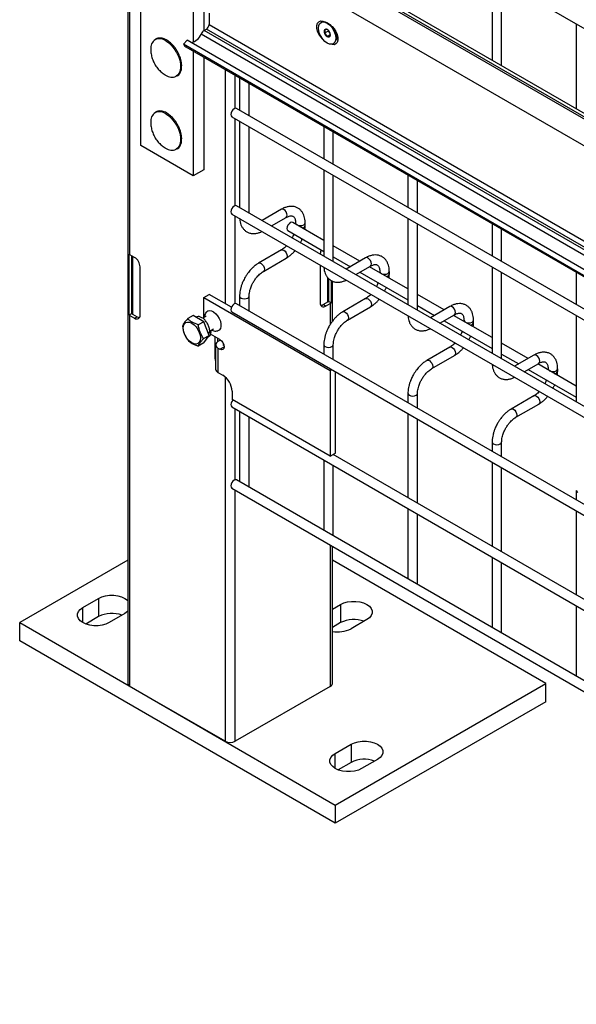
# Model space of a CAD drawing. Header units: inches. Extents: x 0.2 to 10.8, y 0.2 to 8.2.
# Tile 21 of 42: x 7.342 to 7.731, y 5.399 to 6.088. Entities that reach past the tile are written whole.
import ezdxf

# ---------------------------------------------------------------- set-up
doc = ezdxf.new("R2010")
doc.units = ezdxf.units.IN
doc.header["$MEASUREMENT"] = 0

msp = doc.modelspace()

# ---------------------------------------------------------------- linework, layer by layer
for p, q in [((7.41736, 8.04369), (7.41736, 5.62384)), ((7.41883, 5.92375), (7.41883, 6.9019)), ((7.4902, 6.22439), (8.11566, 5.86332)), ((7.42634, 6.00022), (7.42634, 6.17883)), ((8.11566, 5.79995), (7.47006, 6.17264)), ((7.47238, 6.17298), (8.11566, 5.80162)), ((8.11566, 5.80381), (7.47562, 6.1733)), ((7.45634, 6.16186), (8.11566, 5.78124)), ((7.67238, 6.11922), (7.67238, 6.05971)), ((7.67904, 6.05586), (7.67904, 6.11537)), ((7.46317, 6.09912), (7.46317, 6.07247)), ((7.47053, 6.09487), (7.47053, 6.08051)), ((7.47422, 6.09274), (7.47422, 6.08478)), ((7.47422, 6.08478), (7.7612, 5.91911)), ((7.55282, 6.08633), (7.5526, 6.08621)), ((7.7313, 6.08521), (7.7313, 6.02569)), ((7.46864, 6.07818), (7.75502, 5.91285)), ((7.47082, 6.08069), (7.47238, 6.08159)), ((7.75534, 5.91644), (7.47082, 6.08069)), ((7.75607, 5.91782), (7.47238, 6.08159)), ((7.55765, 6.08014), (7.55504, 6.07863)), ((7.55895, 6.07753), (7.55688, 6.07633)), ((7.55765, 6.08063), (7.55765, 6.08014)), ((7.55765, 6.08014), (7.55881, 6.0787)), ((7.56311, 6.07459), (7.56358, 6.07867)), ((7.56349, 6.07788), (7.56381, 6.07806)), ((7.56357, 6.07857), (7.56359, 6.07865)), ((7.45883, 6.07378), (7.45633, 6.07103)), ((8.11566, 5.69041), (7.45633, 6.07103)), ((7.45806, 6.06915), (8.11566, 5.68953)), ((7.76672, 5.89604), (7.45883, 6.07378)), ((7.56116, 6.07137), (7.56138, 6.0715)), ((7.56361, 6.07428), (7.56306, 6.07427)), ((7.46317, 6.0662), (7.46317, 5.97896)), ((7.47053, 6.06195), (7.47053, 5.98321)), ((7.48541, 6.05336), (7.48541, 5.88956)), ((7.49248, 6.02613), (7.49248, 6.04928)), ((7.4956, 6.04748), (7.4956, 6.02484)), ((7.50227, 6.02099), (7.50227, 6.04363)), ((7.4902, 6.02026), (8.11566, 5.65919)), ((8.11566, 5.66689), (7.49353, 6.02603)), ((7.49248, 5.95808), (7.49248, 6.01894)), ((7.4956, 6.01714), (7.4956, 5.95679)), ((7.50227, 5.95294), (7.50227, 6.01329)), ((7.55453, 6.01346), (7.55453, 5.99082)), ((7.56119, 5.98697), (7.56119, 6.00961)), ((7.46317, 5.97896), (7.42634, 6.00022)), ((7.47053, 5.98321), (7.46317, 5.97896)), ((7.55453, 5.98312), (7.55453, 5.92277)), ((7.56119, 5.91893), (7.56119, 5.97927)), ((7.61345, 5.97944), (7.61345, 5.9568)), ((7.62012, 5.95295), (7.62012, 5.97559)), ((8.11566, 5.59884), (7.49353, 5.95799)), ((7.4902, 5.95221), (8.11566, 5.59114)), ((7.5249, 5.95556), (7.51132, 5.94772)), ((7.49248, 5.88955), (7.49248, 5.95089)), ((7.51798, 5.94387), (7.52824, 5.94979)), ((7.55453, 5.93378), (7.53274, 5.94636)), ((7.53482, 5.94599), (7.53482, 5.94516)), ((7.54148, 5.94426), (7.54148, 5.94599)), ((7.61345, 5.9491), (7.61345, 5.88876)), ((7.62012, 5.88491), (7.62012, 5.94526)), ((7.67238, 5.94543), (7.67238, 5.92279)), ((7.52941, 5.94058), (7.55453, 5.92609)), ((7.67904, 5.91894), (7.67904, 5.94158)), ((7.41829, 5.88159), (7.41829, 5.92412)), ((7.42207, 5.92188), (7.41883, 5.92375)), ((7.5249, 5.92709), (7.50891, 5.91785)), ((7.57978, 5.91921), (7.56119, 5.92993)), ((7.42004, 5.8826), (7.42004, 5.92305)), ((7.42053, 5.92276), (7.42053, 5.88221)), ((7.51224, 5.91208), (7.52824, 5.92131)), ((7.552, 5.91654), (7.552, 5.89007)), ((7.56119, 5.92224), (7.57311, 5.91536)), ((7.58383, 5.92155), (7.57024, 5.9137)), ((7.4259, 5.88156), (7.4259, 5.91524)), ((7.57691, 5.90985), (7.58716, 5.91577)), ((7.57978, 5.91151), (7.61345, 5.89207)), ((7.61345, 5.89977), (7.58644, 5.91536)), ((7.59374, 5.91197), (7.59374, 5.91114)), ((7.60041, 5.91024), (7.60041, 5.91197)), ((7.67238, 5.91509), (7.67238, 5.85474)), ((7.67904, 5.85089), (7.67904, 5.91124)), ((7.7313, 5.91141), (7.7313, 5.88877)), ((7.55736, 5.89071), (7.55736, 5.90761)), ((7.55785, 5.90709), (7.55785, 5.89111)), ((7.55961, 5.90577), (7.55961, 5.8901)), ((7.56053, 5.87716), (7.56053, 5.90531)), ((7.47056, 5.89388), (7.47424, 5.89601)), ((7.48991, 5.88696), (7.47424, 5.89601)), ((7.6387, 5.88519), (7.62012, 5.89592)), ((7.47056, 5.89388), (7.55895, 5.84286)), ((7.47056, 5.8797), (7.47056, 5.89388)), ((8.11566, 5.53031), (7.49353, 5.88945)), ((7.4956, 5.89481), (7.4956, 5.88826)), ((7.50227, 5.88441), (7.50227, 5.89481)), ((7.55412, 5.88884), (7.55736, 5.89071)), ((7.55583, 5.88786), (7.55907, 5.88973)), ((7.55961, 5.8901), (7.55785, 5.89111)), ((7.55907, 5.88973), (7.55907, 5.87503)), ((7.58383, 5.89307), (7.56783, 5.88383)), ((7.41829, 5.88159), (7.42004, 5.8826)), ((7.42053, 5.88221), (7.42378, 5.88034)), ((7.4902, 5.88368), (8.11566, 5.52261)), ((7.55583, 5.88786), (7.55412, 5.88884)), ((7.57116, 5.87806), (7.58716, 5.8873)), ((7.62012, 5.88822), (7.63203, 5.88134)), ((7.64276, 5.88753), (7.62917, 5.87969)), ((7.41883, 5.6218), (7.41883, 5.88122)), ((7.41883, 5.88122), (7.42207, 5.87935)), ((7.42207, 5.87935), (7.42378, 5.88034)), ((7.46301, 5.88119), (7.45925, 5.87902)), ((7.47045, 5.87689), (7.46301, 5.88119)), ((7.46529, 5.88015), (7.46505, 5.88001)), ((7.47045, 5.87689), (7.46669, 5.87472)), ((7.4723, 5.8807), (7.46981, 5.87927)), ((7.47417, 5.8673), (7.47045, 5.87689)), ((7.63583, 5.87584), (7.64609, 5.88176)), ((7.6387, 5.87749), (7.67238, 5.85805)), ((7.67238, 5.86575), (7.64537, 5.88134)), ((7.65267, 5.87796), (7.65267, 5.87713)), ((7.65933, 5.87622), (7.65933, 5.87796)), ((7.7313, 5.88107), (7.7313, 5.82072)), ((7.47477, 5.86961), (7.47355, 5.8689)), ((7.47356, 5.86888), (7.47387, 5.86868)), ((7.47387, 5.86868), (7.47378, 5.86833)), ((7.47563, 5.8697), (7.47387, 5.86868)), ((7.47469, 5.87032), (7.47563, 5.8697)), ((7.4747, 5.87031), (7.4774, 5.87187)), ((7.47045, 5.86201), (7.46669, 5.85984)), ((7.47041, 5.86513), (7.47417, 5.8673)), ((7.47045, 5.86201), (7.47417, 5.8673)), ((7.47324, 5.86598), (7.47386, 5.86633)), ((7.48173, 5.86447), (7.47524, 5.86821)), ((7.47834, 5.86643), (7.47834, 5.85129)), ((7.48005, 5.86544), (7.48005, 5.86269)), ((7.48226, 5.86399), (7.48046, 5.86296)), ((7.48226, 5.86399), (7.48265, 5.86377)), ((7.69763, 5.85117), (7.67904, 5.8619)), ((7.47883, 5.86068), (7.47883, 5.84367)), ((7.48046, 5.8584), (7.48046, 5.84139)), ((7.48046, 5.8584), (7.48173, 5.85767)), ((7.48173, 5.85767), (7.48467, 5.85937)), ((7.48414, 5.86083), (7.4844, 5.86098)), ((7.48414, 5.86083), (7.48414, 5.86052)), ((7.48458, 5.86027), (7.48414, 5.86052)), ((7.55453, 5.86079), (7.55453, 5.85424)), ((7.56119, 5.85039), (7.56119, 5.86079)), ((7.64276, 5.85905), (7.62676, 5.84982)), ((7.47834, 5.85129), (7.47883, 5.85157)), ((7.63009, 5.84404), (7.64609, 5.85328)), ((7.67904, 5.8542), (7.69096, 5.84732)), ((7.70168, 5.85351), (7.68809, 5.84567)), ((7.69476, 5.84182), (7.70501, 5.84774)), ((7.48046, 5.84139), (7.48385, 5.83943)), ((7.55895, 5.84286), (7.55993, 5.84342)), ((7.55895, 5.84286), (7.55895, 5.78281)), ((7.56263, 5.78493), (7.56263, 5.84186)), ((7.69763, 5.84347), (7.7313, 5.82403)), ((7.7313, 5.83173), (7.70429, 5.84732)), ((7.71159, 5.84394), (7.71159, 5.84311)), ((7.71826, 5.8422), (7.71826, 5.84394)), ((7.48541, 5.83831), (7.48541, 5.58336)), ((7.49027, 5.82831), (7.49027, 5.82245)), ((7.55895, 5.78281), (7.49027, 5.82245)), ((7.61345, 5.82677), (7.61345, 5.82022)), ((7.62012, 5.81637), (7.62012, 5.82677)), ((7.70168, 5.82504), (7.68568, 5.8158)), ((7.4902, 5.81733), (8.11566, 5.45626)), ((7.49248, 5.76633), (7.49248, 5.81601)), ((7.4956, 5.81421), (7.4956, 5.76504)), ((7.68902, 5.81003), (7.70501, 5.81926)), ((7.50227, 5.76198), (7.50227, 5.81037)), ((7.61345, 5.81252), (7.61345, 5.75388)), ((7.62012, 5.75003), (7.62012, 5.80868)), ((7.67238, 5.79276), (7.67238, 5.7862)), ((7.67904, 5.78236), (7.67904, 5.79276)), ((7.55453, 5.7802), (7.55453, 5.73102)), ((7.55895, 5.78281), (7.56263, 5.78493)), ((8.11566, 5.46396), (7.56114, 5.78407)), ((7.56119, 5.78405), (7.56119, 5.7841)), ((7.56119, 5.72797), (7.56119, 5.77635)), ((7.67238, 5.77851), (7.67238, 5.71986)), ((7.67904, 5.71601), (7.67904, 5.77466)), ((8.11566, 5.40708), (7.49353, 5.76623)), ((7.4902, 5.76046), (8.11566, 5.39939)), ((7.49248, 5.58336), (7.49248, 5.75914)), ((7.50206, 5.76131), (7.50227, 5.76198)), ((7.7313, 5.75874), (7.7313, 5.75219)), ((7.61345, 5.74618), (7.61345, 5.697)), ((7.7313, 5.74449), (7.7313, 5.68584)), ((7.62012, 5.69395), (7.62012, 5.74233)), ((7.56098, 5.72729), (7.56119, 5.72797)), ((7.55907, 5.7207), (7.55907, 5.6218)), ((7.56053, 5.62384), (7.56053, 5.71985)), ((7.41736, 5.71008), (7.34163, 5.66636)), ((7.70992, 5.62384), (7.56053, 5.71008)), ((7.67238, 5.71216), (7.67238, 5.66298)), ((7.67904, 5.65993), (7.67904, 5.70831)), ((7.61991, 5.69327), (7.62012, 5.69395)), ((7.38583, 5.67699), (7.39688, 5.68337)), ((7.39688, 5.68337), (7.39688, 5.67061)), ((7.38583, 5.66636), (7.38583, 5.67699)), ((7.56053, 5.6758), (7.56629, 5.67912)), ((7.56629, 5.67912), (7.56629, 5.66636)), ((7.7313, 5.67815), (7.7313, 5.62897)), ((7.39688, 5.67061), (7.38786, 5.6654)), ((7.41529, 5.67274), (7.40424, 5.66636)), ((7.34163, 5.66636), (7.5626, 5.5388)), ((7.34163, 5.6536), (7.34163, 5.66636)), ((7.56629, 5.66636), (7.56053, 5.66304)), ((7.5847, 5.66849), (7.57365, 5.66211)), ((7.67883, 5.65926), (7.67904, 5.65993)), ((7.5626, 5.52604), (7.34163, 5.6536)), ((7.48541, 5.58336), (7.41883, 5.6218)), ((7.55907, 5.6218), (7.49248, 5.58336)), ((7.5626, 5.5388), (7.70992, 5.62384)), ((7.70992, 5.61108), (7.70992, 5.62384)), ((7.70992, 5.61108), (7.5626, 5.52604)), ((7.5626, 5.57494), (7.57365, 5.58132)), ((7.57365, 5.58132), (7.57365, 5.56856)), ((7.5626, 5.56431), (7.5626, 5.57494)), ((7.57365, 5.56856), (7.56463, 5.56335)), ((7.59207, 5.57069), (7.58102, 5.56431)), ((7.5626, 5.5388), (7.5626, 5.52604))]:
    msp.add_line(p, q)
at = {"flags": 128}
for points in [[(7.55403, 6.07427), (7.55383, 6.07444), (7.55235, 6.07608), (7.55111, 6.07803), (7.55023, 6.08013), (7.54976, 6.08221), (7.54976, 6.0841), (7.55023, 6.08564), (7.55111, 6.08672), (7.55235, 6.08725), (7.55383, 6.08717), (7.55517, 6.08666)], [(7.55688, 6.0718), (7.55531, 6.07294), (7.55385, 6.07448), (7.5526, 6.07632), (7.55163, 6.07832), (7.55103, 6.08036), (7.55082, 6.08228), (7.55103, 6.08398), (7.55163, 6.08531), (7.5526, 6.08621), (7.55385, 6.08659), (7.55531, 6.08645), (7.55688, 6.08578), (7.55844, 6.08464), (7.5599, 6.0831), (7.56116, 6.08126), (7.56212, 6.07926), (7.56273, 6.07722), (7.56293, 6.07529), (7.56273, 6.0736), (7.56212, 6.07227), (7.56116, 6.07137), (7.5599, 6.07099), (7.55844, 6.07113), (7.55688, 6.0718)], [(7.55282, 6.08633), (7.55407, 6.08672), (7.55553, 6.08658), (7.5571, 6.08591), (7.55867, 6.08477), (7.56013, 6.08323), (7.56138, 6.08139), (7.56234, 6.07939), (7.56295, 6.07735), (7.56316, 6.07542), (7.56295, 6.07373), (7.56234, 6.0724), (7.56138, 6.0715), (7.56138, 6.0715)], [(7.55904, 6.08442), (7.56031, 6.08343), (7.5618, 6.08179), (7.56303, 6.07984), (7.56392, 6.07774), (7.56438, 6.07566), (7.56438, 6.07377), (7.56392, 6.07223), (7.56303, 6.07115), (7.5618, 6.07063), (7.56031, 6.0707), (7.55933, 6.07104)], [(7.44387, 6.07343), (7.44597, 6.07197), (7.44798, 6.07007), (7.44983, 6.06782), (7.45143, 6.06531), (7.45272, 6.06263), (7.45365, 6.05991), (7.45418, 6.05724), (7.45429, 6.05474), (7.45397, 6.05252), (7.45324, 6.05065), (7.45212, 6.04923), (7.45124, 6.04859)], [(7.45633, 6.07103), (7.45734, 6.06968), (7.45806, 6.06915)], [(7.44387, 6.02239), (7.44597, 6.02093), (7.44798, 6.01904), (7.44983, 6.01679), (7.45143, 6.01428), (7.45272, 6.0116), (7.45365, 6.00887), (7.45418, 6.00621), (7.45429, 6.00371), (7.45397, 6.00148), (7.45324, 5.99962), (7.45212, 5.99819), (7.45124, 5.99755)], [(7.49353, 6.02603), (7.49277, 6.02618), (7.49186, 6.02587), (7.49096, 6.02514), (7.4902, 6.02411), (7.48969, 6.02293), (7.48951, 6.02178), (7.48969, 6.02085), (7.4902, 6.02026), (7.4902, 6.02026)], [(7.49353, 5.95799), (7.49277, 5.95814), (7.49186, 5.95782), (7.49096, 5.95709), (7.4902, 5.95606), (7.48969, 5.95488), (7.48951, 5.95374), (7.48969, 5.9528), (7.4902, 5.95221), (7.4902, 5.95221)], [(7.52824, 5.94979), (7.52824, 5.94979), (7.52875, 5.95038), (7.52893, 5.95132), (7.52875, 5.95246), (7.52824, 5.95364), (7.52747, 5.95467), (7.52657, 5.9554), (7.52567, 5.95571), (7.5249, 5.95556)], [(7.53274, 5.94636), (7.53198, 5.94651), (7.53108, 5.94619), (7.53018, 5.94546), (7.52941, 5.94443), (7.5289, 5.94326), (7.52872, 5.94211), (7.5289, 5.94117), (7.52941, 5.94058), (7.52941, 5.94058)], [(7.53482, 5.94598), (7.53507, 5.94525), (7.53579, 5.94463), (7.53687, 5.94421), (7.53815, 5.94407), (7.53943, 5.94421), (7.54051, 5.94463), (7.54123, 5.94525), (7.54148, 5.94598)], [(7.5249, 5.92709), (7.52567, 5.92724), (7.52657, 5.92692), (7.52747, 5.92619), (7.52824, 5.92516), (7.52875, 5.92398), (7.52893, 5.92284), (7.52875, 5.9219), (7.52824, 5.92131), (7.52824, 5.92131)], [(7.50889, 5.91784), (7.50891, 5.91785), (7.50967, 5.918), (7.51057, 5.91769), (7.51147, 5.91696), (7.51224, 5.91593), (7.51275, 5.91475), (7.51293, 5.9136)], [(7.58716, 5.91577), (7.58716, 5.91577), (7.58767, 5.91636), (7.58785, 5.9173), (7.58767, 5.91844), (7.58716, 5.91962), (7.5864, 5.92065), (7.5855, 5.92138), (7.58459, 5.9217), (7.58383, 5.92155)], [(7.51293, 5.9136), (7.51275, 5.91267), (7.51224, 5.91208), (7.51223, 5.91207)], [(7.59374, 5.91197), (7.594, 5.91124), (7.59472, 5.91061), (7.5958, 5.9102), (7.59708, 5.91005), (7.59835, 5.9102), (7.59943, 5.91061), (7.60015, 5.91124), (7.60041, 5.91196)], [(7.49353, 5.88945), (7.49277, 5.8896), (7.49186, 5.88929), (7.49096, 5.88856), (7.4902, 5.88753), (7.48969, 5.88635), (7.48951, 5.8852), (7.48969, 5.88427), (7.4902, 5.88368), (7.4902, 5.88368)], [(7.4956, 5.89482), (7.4956, 5.89481), (7.49585, 5.89407), (7.49658, 5.89345)], [(7.49658, 5.89345), (7.49766, 5.89303), (7.49893, 5.89288), (7.50021, 5.89303), (7.50129, 5.89345), (7.50201, 5.89407), (7.50227, 5.89481), (7.50227, 5.89482)], [(7.58383, 5.89307), (7.58459, 5.89322), (7.5855, 5.8929), (7.5864, 5.89218), (7.58716, 5.89115), (7.58767, 5.88997), (7.58785, 5.88882), (7.58767, 5.88788), (7.58716, 5.8873), (7.58716, 5.8873)], [(7.4726, 5.88391), (7.47327, 5.88439), (7.4745, 5.88468), (7.47592, 5.88445), (7.47742, 5.8837), (7.47889, 5.8825), (7.48023, 5.88092), (7.48133, 5.8791), (7.48211, 5.87717), (7.48252, 5.87526), (7.48252, 5.87352), (7.48211, 5.87209), (7.48133, 5.87105), (7.48033, 5.87053)], [(7.56782, 5.88383), (7.56783, 5.88383), (7.5686, 5.88398), (7.5695, 5.88367), (7.5704, 5.88294), (7.57116, 5.88191), (7.57168, 5.88073), (7.57185, 5.87959)], [(7.64609, 5.88176), (7.64609, 5.88176), (7.6466, 5.88234), (7.64678, 5.88328), (7.6466, 5.88443), (7.64609, 5.88561), (7.64532, 5.88664), (7.64442, 5.88736), (7.64352, 5.88768), (7.64276, 5.88753)], [(7.45615, 5.87239), (7.45635, 5.87406), (7.45695, 5.87538), (7.4579, 5.87627), (7.45914, 5.87665), (7.46058, 5.87651), (7.46213, 5.87585), (7.46367, 5.87472), (7.46512, 5.8732), (7.46636, 5.87138), (7.46731, 5.8694), (7.4679, 5.86739), (7.46811, 5.86549), (7.4679, 5.86382), (7.46731, 5.8625), (7.46636, 5.86162), (7.46512, 5.86123), (7.46367, 5.86138), (7.46213, 5.86203), (7.46058, 5.86316), (7.45914, 5.86469), (7.4579, 5.8665), (7.45695, 5.86848), (7.45635, 5.87049), (7.45615, 5.87239)], [(7.57185, 5.87959), (7.57168, 5.87865), (7.57116, 5.87806), (7.57116, 5.87806)], [(7.65267, 5.87795), (7.65292, 5.87722), (7.65364, 5.8766), (7.65473, 5.87618), (7.656, 5.87603), (7.65728, 5.87618), (7.65836, 5.8766), (7.65908, 5.87722), (7.65933, 5.87794)], [(7.48173, 5.86447), (7.48286, 5.86356), (7.48381, 5.86227), (7.48445, 5.8608), (7.48467, 5.85937), (7.48445, 5.8582), (7.48381, 5.85746), (7.48286, 5.85727), (7.48173, 5.85767)], [(7.55453, 5.8608), (7.55453, 5.86079), (7.55478, 5.86005), (7.5555, 5.85943)], [(7.5555, 5.85943), (7.55658, 5.85901), (7.55786, 5.85887), (7.55914, 5.85901), (7.56022, 5.85943), (7.56094, 5.86005), (7.56119, 5.86079), (7.56119, 5.8608)], [(7.64276, 5.85905), (7.64352, 5.8592), (7.64442, 5.85889), (7.64532, 5.85816), (7.64609, 5.85713), (7.6466, 5.85595), (7.64678, 5.85481), (7.6466, 5.85387), (7.64609, 5.85328), (7.64609, 5.85328)], [(7.62674, 5.84981), (7.62676, 5.84982), (7.62752, 5.84997), (7.62842, 5.84965), (7.62933, 5.84892), (7.63009, 5.84789), (7.6306, 5.84671), (7.63078, 5.84557)], [(7.70501, 5.84774), (7.70501, 5.84774), (7.70552, 5.84833), (7.7057, 5.84927), (7.70552, 5.85041), (7.70501, 5.85159), (7.70425, 5.85262), (7.70335, 5.85335), (7.70245, 5.85366), (7.70168, 5.85351)], [(7.63078, 5.84557), (7.6306, 5.84463), (7.63009, 5.84404), (7.63008, 5.84404)], [(7.71159, 5.84393), (7.71185, 5.8432), (7.71257, 5.84258), (7.71365, 5.84216), (7.71493, 5.84201), (7.7162, 5.84216), (7.71728, 5.84258), (7.71801, 5.8432), (7.71826, 5.84393)], [(7.49087, 5.82211), (7.4902, 5.82118), (7.48969, 5.82), (7.48951, 5.81886), (7.48969, 5.81792), (7.4902, 5.81733), (7.4902, 5.81733)], [(7.61345, 5.82678), (7.61345, 5.82677), (7.61371, 5.82604), (7.61443, 5.82541)], [(7.61443, 5.82541), (7.61551, 5.825), (7.61679, 5.82485), (7.61806, 5.825), (7.61914, 5.82541), (7.61987, 5.82604), (7.62012, 5.82677), (7.62012, 5.82678)], [(7.70168, 5.82504), (7.70245, 5.82518), (7.70335, 5.82487), (7.70425, 5.82414), (7.70501, 5.82311), (7.70552, 5.82193), (7.7057, 5.82079), (7.70552, 5.81985), (7.70501, 5.81926), (7.70501, 5.81926)], [(7.68567, 5.81579), (7.68568, 5.8158), (7.68645, 5.81595), (7.68735, 5.81564), (7.68825, 5.81491), (7.68902, 5.81388), (7.68953, 5.8127), (7.68971, 5.81155)], [(7.68971, 5.81155), (7.68953, 5.81061), (7.68902, 5.81003), (7.68901, 5.81002)], [(7.67238, 5.79277), (7.67238, 5.79276), (7.67263, 5.79202), (7.67335, 5.7914)], [(7.67335, 5.7914), (7.67444, 5.79098), (7.67571, 5.79083), (7.67699, 5.79098), (7.67807, 5.7914), (7.67879, 5.79202), (7.67904, 5.79276), (7.67904, 5.79277)], [(7.49353, 5.76623), (7.49277, 5.76638), (7.49186, 5.76607), (7.49096, 5.76534), (7.4902, 5.76431), (7.48969, 5.76313), (7.48951, 5.76198), (7.48969, 5.76105), (7.4902, 5.76046), (7.4902, 5.76046)], [(7.7313, 5.75875), (7.7313, 5.75874), (7.73156, 5.758), (7.73228, 5.75738)], [(7.39688, 5.68337), (7.39916, 5.68442), (7.40178, 5.68515), (7.40462, 5.68552), (7.40754, 5.68552), (7.41038, 5.68515), (7.41301, 5.68442), (7.41529, 5.68337), (7.41711, 5.68205), (7.41736, 5.68181)], [(7.40424, 5.66636), (7.40196, 5.66531), (7.39933, 5.66458), (7.39649, 5.66421), (7.39358, 5.66421), (7.39073, 5.66458), (7.38811, 5.66531), (7.38583, 5.66636), (7.38401, 5.66768), (7.38274, 5.66919), (7.3821, 5.67083), (7.3821, 5.67252), (7.38274, 5.67416), (7.38401, 5.67568), (7.38583, 5.67699)], [(7.56629, 5.67912), (7.56857, 5.68017), (7.57119, 5.6809), (7.57404, 5.68127), (7.57695, 5.68127), (7.57979, 5.6809), (7.58242, 5.68017), (7.5847, 5.67912), (7.58652, 5.6778), (7.58778, 5.67629), (7.58843, 5.67464), (7.58843, 5.67296), (7.58778, 5.67132), (7.58652, 5.6698), (7.5847, 5.66849)], [(7.41736, 5.6743), (7.41711, 5.67406), (7.41529, 5.67274)], [(7.57365, 5.58132), (7.57593, 5.58237), (7.57856, 5.5831), (7.5814, 5.58347), (7.58432, 5.58347), (7.58716, 5.5831), (7.58979, 5.58237), (7.59207, 5.58132), (7.59388, 5.58), (7.59515, 5.57849), (7.5958, 5.57685), (7.5958, 5.57516), (7.59515, 5.57352), (7.59388, 5.572), (7.59207, 5.57069)], [(7.58102, 5.56431), (7.57874, 5.56326), (7.57611, 5.56253), (7.57327, 5.56216), (7.57035, 5.56216), (7.56751, 5.56253), (7.56488, 5.56326), (7.5626, 5.56431), (7.56079, 5.56563), (7.55952, 5.56714), (7.55887, 5.56878), (7.55887, 5.57047), (7.55952, 5.57211), (7.56079, 5.57362), (7.5626, 5.57494)]]:
    msp.add_lwpolyline(points, dxfattribs=at)
for centre, radius, start, end in [((7.47022, 6.08496), 0.004, 302.60547, 357.39452), ((7.45981, 6.08131), 0.00937, 281.525, 340.47829), ((7.47392, 6.07579), 0.0058, 122.34624, 155.68036), ((7.55749, 6.07985), 0.00275, 153.43643, 206.56357), ((7.55604, 6.08022), 0.00132, 50.75183, 139.4672), ((7.55937, 6.08022), 0.00462, 200.22711, 237.36203), ((7.55439, 6.07736), 0.00462, 20.22711, 57.36203), ((7.55771, 6.07736), 0.00132, 230.75183, 319.4672), ((7.55626, 6.07773), 0.00275, 333.43643, 26.56357), ((7.56134, 6.07611), 0.00288, 303.88087, 1.2519), ((7.44051, 6.06822), 0.00715, 121.85143, 188.18253), ((7.43951, 6.06733), 0.0075, 54.45567, 111.7176), ((7.4482, 6.05556), 0.00761, 234.32109, 293.60267), ((7.44051, 6.01718), 0.00715, 121.85143, 188.18253), ((7.43951, 6.01629), 0.0075, 54.45567, 111.7176), ((7.4482, 6.00452), 0.00761, 234.32109, 293.60267), ((7.53927, 5.94474), 0.00227, 274.62896, 347.23497), ((7.42088, 5.92734), 0.00413, 231.13055, 240.19892), ((7.55989, 5.92341), 0.00791, 152.64245, 174.10698), ((7.41758, 5.91487), 0.00832, 2.60548, 57.39452), ((7.5982, 5.91073), 0.00227, 274.62896, 347.23497), ((7.55433, 5.88969), 0.00237, 170.78596, 309.20329), ((7.55645, 5.89234), 0.00187, 299.15982, 318.62159), ((7.55701, 5.89331), 0.00413, 299.80108, 308.86945), ((7.42144, 5.88384), 0.00187, 221.37841, 240.84018), ((7.55231, 5.89169), 0.00337, 271.51091, 302.33246), ((7.42088, 5.88481), 0.00413, 231.13055, 240.19892), ((7.42356, 5.88118), 0.00237, 230.79671, 9.21404), ((7.42558, 5.88319), 0.00337, 237.66754, 268.48909), ((7.65712, 5.87671), 0.00227, 274.62896, 347.23497), ((7.48133, 5.86068), 0.00244, 110.78342, 249.21658), ((7.4842, 5.86068), 0.000164, 110.78342, 249.21658), ((7.48544, 5.85144), 0.0071, 181.2024, 201.35575), ((7.48162, 5.84394), 0.00281, 185.6948, 245.62534), ((7.71605, 5.84269), 0.00227, 274.62896, 347.23497), ((7.47633, 5.82767), 0.01396, 2.60548, 57.39452), ((7.40614, 5.65267), 0.02019, 69.36138, 117.32043), ((7.57555, 5.64842), 0.02019, 69.36138, 117.32043), ((7.56442, 5.68006), 0.02019, 258.88529, 297.20383), ((7.41986, 5.62409), 0.00251, 185.6948, 245.62534), ((7.55803, 5.62409), 0.00251, 294.37466, 354.3052), ((7.48895, 5.59018), 0.00769, 242.60967, 297.39033), ((7.58292, 5.55062), 0.02019, 69.36138, 117.32043)]:
    msp.add_arc(centre, radius, start, end)
for points, knots in [([(7.44472, 6.07376), (7.4446, 6.07384), (7.44398, 6.07424), (7.44282, 6.07474), (7.44128, 6.07521), (7.43975, 6.07537), (7.43827, 6.07524), (7.4374, 6.07485), (7.43696, 6.07466)], [0, 0, 0, 0, 0.043184, 0.227816, 0.415596, 0.607211, 0.80504, 1, 1, 1, 1]), ([(7.55688, 6.08125), (7.55682, 6.08128), (7.55674, 6.08131), (7.55654, 6.08134), (7.5564, 6.08134), (7.55592, 6.0813), (7.55549, 6.0812), (7.55504, 6.08108)], [0, 0, 0, 0, 0.25, 0.25, 0.5, 0.5, 1, 1, 1, 1]), ([(7.55504, 6.08108), (7.55512, 6.08094), (7.55519, 6.08078), (7.55529, 6.08043), (7.55532, 6.08024), (7.55532, 6.07959), (7.5552, 6.07911), (7.55504, 6.07863)], [0, 0, 0, 0, 0.25, 0.25, 0.5, 0.5, 1, 1, 1, 1]), ([(7.55504, 6.07863), (7.55526, 6.07849), (7.55548, 6.07835), (7.55589, 6.07803), (7.55608, 6.07785), (7.55656, 6.07725), (7.55675, 6.07679), (7.55688, 6.07633)], [0, 0, 0, 0, 0.25, 0.25, 0.5, 0.5, 1, 1, 1, 1]), ([(7.55688, 6.07633), (7.5571, 6.0764), (7.55732, 6.07645), (7.55773, 6.07653), (7.55792, 6.07657), (7.5584, 6.07661), (7.5586, 6.07657), (7.55872, 6.0765)], [0, 0, 0, 0, 0.25, 0.25, 0.5, 0.5, 1, 1, 1, 1]), ([(7.45199, 6.06606), (7.45149, 6.06687), (7.4508, 6.068), (7.44961, 6.06951), (7.44857, 6.07071), (7.44726, 6.07196), (7.44596, 6.07301), (7.4451, 6.07353), (7.44472, 6.07376)], [0, 0, 0, 0, 0.249339, 0.349621, 0.514488, 0.682856, 0.860775, 1, 1, 1, 1]), ([(7.43349, 6.06716), (7.43348, 6.06672), (7.43345, 6.06518), (7.43394, 6.06254), (7.43495, 6.05935), (7.43652, 6.05633), (7.43849, 6.05365), (7.4408, 6.05142), (7.44256, 6.05003), (7.44362, 6.04948), (7.44377, 6.04941)], [0, 0, 0, 0, 0.061676, 0.215854, 0.371457, 0.528898, 0.689045, 0.833715, 0.977415, 1, 1, 1, 1]), ([(7.45189, 6.04876), (7.45225, 6.04901), (7.45306, 6.04955), (7.45397, 6.05085), (7.45464, 6.05244), (7.455, 6.05424), (7.45508, 6.05617), (7.45489, 6.05821), (7.45447, 6.06018), (7.45391, 6.06195), (7.45316, 6.06388), (7.45245, 6.0652), (7.45199, 6.06606)], [0, 0, 0, 0, 0.091389, 0.20131, 0.309822, 0.415864, 0.519062, 0.618363, 0.724451, 0.803022, 0.872575, 1, 1, 1, 1]), ([(7.44472, 6.02273), (7.4446, 6.0228), (7.44398, 6.02321), (7.44282, 6.0237), (7.44128, 6.02418), (7.43975, 6.02434), (7.43827, 6.02421), (7.4374, 6.02382), (7.43696, 6.02363)], [0, 0, 0, 0, 0.043184, 0.227816, 0.415596, 0.607211, 0.80504, 1, 1, 1, 1]), ([(7.45199, 6.01503), (7.45149, 6.01584), (7.4508, 6.01696), (7.44961, 6.01848), (7.44857, 6.01967), (7.44726, 6.02093), (7.44596, 6.02198), (7.4451, 6.0225), (7.44472, 6.02273)], [0, 0, 0, 0, 0.249339, 0.349621, 0.514488, 0.682856, 0.860775, 1, 1, 1, 1]), ([(7.43349, 6.01613), (7.43348, 6.01569), (7.43345, 6.01414), (7.43394, 6.01151), (7.43495, 6.00831), (7.43652, 6.00529), (7.43849, 6.00261), (7.4408, 6.00039), (7.44256, 5.99899), (7.44362, 5.99845), (7.44377, 5.99838)], [0, 0, 0, 0, 0.061676, 0.215854, 0.371457, 0.528898, 0.689045, 0.833715, 0.977415, 1, 1, 1, 1]), ([(7.45189, 5.99773), (7.45225, 5.99797), (7.45306, 5.99852), (7.45397, 5.99981), (7.45464, 6.00141), (7.455, 6.00321), (7.45508, 6.00513), (7.45489, 6.00718), (7.45447, 6.00914), (7.45391, 6.01092), (7.45316, 6.01284), (7.45245, 6.01417), (7.45199, 6.01503)], [0, 0, 0, 0, 0.091389, 0.20131, 0.309822, 0.415864, 0.519062, 0.618363, 0.724451, 0.803022, 0.872575, 1, 1, 1, 1]), ([(7.54146, 5.94598), (7.54146, 5.94647), (7.54145, 5.9477), (7.54115, 5.94955), (7.54056, 5.95152), (7.53966, 5.95332), (7.53843, 5.9549), (7.53685, 5.95621), (7.53492, 5.95716), (7.53277, 5.95762), (7.53053, 5.95759), (7.52832, 5.95712), (7.52643, 5.95642), (7.52531, 5.95576), (7.52491, 5.95552)], [0, 0, 0, 0, 0.055567, 0.138504, 0.222425, 0.30696, 0.392199, 0.479244, 0.570497, 0.669499, 0.760713, 0.85404, 0.947565, 1, 1, 1, 1]), ([(7.52823, 5.94978), (7.52859, 5.94997), (7.52935, 5.95039), (7.53042, 5.95076), (7.53141, 5.95094), (7.53224, 5.95092), (7.53294, 5.95072), (7.53347, 5.95037), (7.534, 5.94973), (7.53444, 5.94882), (7.53472, 5.94759), (7.53485, 5.94661), (7.53481, 5.94602), (7.53481, 5.94599)], [0, 0, 0, 0, 0.076428, 0.164725, 0.254558, 0.348532, 0.453621, 0.589733, 0.695706, 0.796658, 0.895931, 0.994242, 1, 1, 1, 1]), ([(7.49565, 5.94906), (7.49565, 5.94895), (7.49566, 5.94811), (7.49594, 5.94662), (7.49651, 5.94465), (7.49741, 5.94284), (7.49864, 5.94125), (7.50021, 5.93993), (7.50213, 5.93897), (7.50428, 5.9385), (7.50652, 5.93851), (7.50873, 5.93898), (7.51033, 5.93952), (7.51115, 5.93999), (7.51126, 5.94005)], [0, 0, 0, 0, 0.013723, 0.10406, 0.195472, 0.287558, 0.380399, 0.475166, 0.574431, 0.682027, 0.781307, 0.88292, 0.98483, 1, 1, 1, 1]), ([(7.54128, 5.94143), (7.54137, 5.94215), (7.5415, 5.94311), (7.54146, 5.94402), (7.54146, 5.94424)], [0, 0, 0, 0, 0.751133, 1, 1, 1, 1]), ([(7.53359, 5.93817), (7.53355, 5.93805), (7.53334, 5.93745), (7.53296, 5.93656), (7.53256, 5.93582), (7.53241, 5.93554)], [0, 0, 0, 0, 0.138837, 0.673422, 1, 1, 1, 1]), ([(7.53818, 5.93221), (7.5385, 5.93281), (7.53896, 5.93366), (7.53932, 5.93454), (7.53943, 5.9348)], [0, 0, 0, 0, 0.707249, 1, 1, 1, 1]), ([(7.52857, 5.93006), (7.52823, 5.92972), (7.52749, 5.92896), (7.52631, 5.928), (7.52541, 5.92736), (7.52496, 5.92713), (7.52491, 5.9271)], [0, 0, 0, 0, 0.278956, 0.614263, 0.955326, 1, 1, 1, 1]), ([(7.52823, 5.92135), (7.52853, 5.92152), (7.52952, 5.92205), (7.53107, 5.92324), (7.53281, 5.92482), (7.53392, 5.92598), (7.53443, 5.92661), (7.53447, 5.92666)], [0, 0, 0, 0, 0.135479, 0.439426, 0.721927, 0.979873, 1, 1, 1, 1]), ([(7.60038, 5.91196), (7.60038, 5.91246), (7.60038, 5.91368), (7.60008, 5.91553), (7.59949, 5.9175), (7.59858, 5.9193), (7.59735, 5.92088), (7.59578, 5.92219), (7.59385, 5.92314), (7.5917, 5.9236), (7.58946, 5.92358), (7.58725, 5.9231), (7.58536, 5.9224), (7.58424, 5.92174), (7.58384, 5.9215)], [0, 0, 0, 0, 0.055567, 0.138504, 0.222425, 0.30696, 0.392199, 0.479244, 0.570497, 0.669499, 0.760713, 0.85404, 0.947565, 1, 1, 1, 1]), ([(7.50891, 5.91781), (7.50863, 5.91766), (7.50767, 5.91714), (7.50613, 5.91597), (7.50437, 5.9144), (7.50291, 5.91283), (7.50165, 5.91128), (7.50052, 5.9097), (7.49981, 5.90854), (7.49946, 5.90794)], [0, 0, 0, 0, 0.07606, 0.263025, 0.437356, 0.597789, 0.719605, 0.857445, 1, 1, 1, 1]), ([(7.58716, 5.91576), (7.58751, 5.91596), (7.58828, 5.91638), (7.58935, 5.91674), (7.59034, 5.91692), (7.59117, 5.9169), (7.59186, 5.91671), (7.5924, 5.91636), (7.59293, 5.91571), (7.59336, 5.9148), (7.59364, 5.91357), (7.59377, 5.9126), (7.59374, 5.912), (7.59374, 5.91197)], [0, 0, 0, 0, 0.0764275, 0.1647247, 0.2545582, 0.3485318, 0.4536211, 0.5897326, 0.6957057, 0.7966579, 0.8959306, 0.9942419, 1, 1, 1, 1]), ([(7.50523, 5.90461), (7.50569, 5.90536), (7.50634, 5.90642), (7.50743, 5.90783), (7.50839, 5.90896), (7.50958, 5.91013), (7.51081, 5.91115), (7.51172, 5.9118), (7.51218, 5.91203), (7.51224, 5.91206)], [0, 0, 0, 0, 0.233129, 0.327944, 0.483213, 0.641195, 0.806921, 0.975516, 1, 1, 1, 1]), ([(7.55458, 5.91505), (7.55458, 5.91494), (7.55459, 5.91409), (7.55486, 5.91261), (7.55543, 5.91063), (7.55634, 5.90883), (7.55756, 5.90723), (7.55913, 5.90592), (7.56106, 5.90495), (7.5632, 5.90448), (7.56545, 5.90449), (7.56766, 5.90496), (7.56925, 5.9055), (7.57008, 5.90597), (7.57019, 5.90604)], [0, 0, 0, 0, 0.013723, 0.10406, 0.195472, 0.287558, 0.380399, 0.475166, 0.574431, 0.682027, 0.781307, 0.88292, 0.98483, 1, 1, 1, 1]), ([(7.60021, 5.90741), (7.6003, 5.90813), (7.60042, 5.90909), (7.60039, 5.91), (7.60038, 5.91023)], [0, 0, 0, 0, 0.751133, 1, 1, 1, 1]), ([(7.49946, 5.90794), (7.49894, 5.907), (7.49822, 5.90567), (7.49737, 5.90363), (7.49674, 5.90189), (7.49617, 5.89981), (7.49578, 5.89768), (7.49559, 5.89599), (7.49562, 5.89505), (7.49563, 5.89482)], [0, 0, 0, 0, 0.221131, 0.31129, 0.45988, 0.612568, 0.774969, 0.943008, 1, 1, 1, 1]), ([(7.50228, 5.89481), (7.50229, 5.8953), (7.50231, 5.89632), (7.50261, 5.89805), (7.50305, 5.89972), (7.5036, 5.90127), (7.50428, 5.90286), (7.50488, 5.90397), (7.50523, 5.90461)], [0, 0, 0, 0, 0.169404, 0.352436, 0.534098, 0.667609, 0.805654, 1, 1, 1, 1]), ([(7.59252, 5.90415), (7.59247, 5.90403), (7.59227, 5.90344), (7.59188, 5.90255), (7.59149, 5.90181), (7.59134, 5.90152)], [0, 0, 0, 0, 0.138837, 0.673422, 1, 1, 1, 1]), ([(7.58749, 5.89605), (7.58716, 5.8957), (7.58642, 5.89494), (7.58523, 5.89399), (7.58433, 5.89334), (7.58388, 5.89311), (7.58383, 5.89308)], [0, 0, 0, 0, 0.2789557, 0.6142635, 0.9553255, 1, 1, 1, 1]), ([(7.5971, 5.8982), (7.59743, 5.8988), (7.59789, 5.89965), (7.59825, 5.90053), (7.59836, 5.90078)], [0, 0, 0, 0, 0.707249, 1, 1, 1, 1]), ([(7.58716, 5.88734), (7.58746, 5.8875), (7.58844, 5.88804), (7.59, 5.88923), (7.59174, 5.89081), (7.59285, 5.89196), (7.59336, 5.89259), (7.59339, 5.89264)], [0, 0, 0, 0, 0.135479, 0.439426, 0.721927, 0.979873, 1, 1, 1, 1]), ([(7.65931, 5.87795), (7.65931, 5.87844), (7.65931, 5.87967), (7.659, 5.88152), (7.65841, 5.88348), (7.65751, 5.88528), (7.65628, 5.88687), (7.6547, 5.88817), (7.65277, 5.88913), (7.65062, 5.88959), (7.64838, 5.88956), (7.64617, 5.88908), (7.64428, 5.88839), (7.64316, 5.88773), (7.64276, 5.88749)], [0, 0, 0, 0, 0.055567, 0.138504, 0.222425, 0.30696, 0.392199, 0.479244, 0.570497, 0.669499, 0.760713, 0.85404, 0.947565, 1, 1, 1, 1]), ([(7.47263, 5.88384), (7.47243, 5.88367), (7.47183, 5.88314), (7.47124, 5.88189), (7.47087, 5.88071), (7.47087, 5.88002), (7.47088, 5.87988)], [0, 0, 0, 0, 0.174301, 0.536777, 0.908265, 1, 1, 1, 1]), ([(7.56784, 5.88379), (7.56756, 5.88364), (7.5666, 5.88313), (7.56506, 5.88195), (7.56329, 5.88038), (7.56184, 5.87881), (7.56058, 5.87726), (7.55944, 5.87568), (7.55874, 5.87452), (7.55838, 5.87393)], [0, 0, 0, 0, 0.07606, 0.263025, 0.437356, 0.597789, 0.719605, 0.857445, 1, 1, 1, 1]), ([(7.64608, 5.88174), (7.64644, 5.88194), (7.64721, 5.88236), (7.64828, 5.88272), (7.64926, 5.8829), (7.65009, 5.88288), (7.65079, 5.88269), (7.65133, 5.88234), (7.65185, 5.88169), (7.65229, 5.88079), (7.65257, 5.87956), (7.6527, 5.87858), (7.65266, 5.87799), (7.65266, 5.87795)], [0, 0, 0, 0, 0.0764275, 0.1647247, 0.2545582, 0.3485318, 0.4536211, 0.5897326, 0.6957057, 0.7966579, 0.8959306, 0.9942419, 1, 1, 1, 1]), ([(7.45925, 5.87902), (7.45829, 5.87795), (7.45745, 5.87694), (7.45666, 5.87582), (7.45651, 5.8756), (7.45625, 5.87518), (7.45613, 5.87498), (7.45582, 5.87441), (7.45566, 5.87406), (7.45553, 5.87372)], [0, 0, 0, 0, 0.5, 0.5, 0.625, 0.625, 0.75, 0.75, 1, 1, 1, 1]), ([(7.46669, 5.87472), (7.46513, 5.87522), (7.46367, 5.8758), (7.46209, 5.87672), (7.46178, 5.87691), (7.4612, 5.8773), (7.46093, 5.8775), (7.46015, 5.87813), (7.45968, 5.87857), (7.45925, 5.87902)], [0, 0, 0, 0, 0.5, 0.5, 0.625, 0.625, 0.75, 0.75, 1, 1, 1, 1]), ([(7.47477, 5.86961), (7.47472, 5.8704), (7.47463, 5.87198), (7.47369, 5.87457), (7.47227, 5.87695), (7.4707, 5.87867), (7.46903, 5.8799), (7.46738, 5.88054), (7.466, 5.88061), (7.46548, 5.88017), (7.46535, 5.88007)], [0, 0, 0, 0, 0.143203, 0.28641, 0.429622, 0.572829, 0.666843, 0.810047, 0.953255, 1, 1, 1, 1]), ([(7.56415, 5.87059), (7.56462, 5.87134), (7.56527, 5.8724), (7.56636, 5.87382), (7.56732, 5.87494), (7.5685, 5.87612), (7.56974, 5.87713), (7.57065, 5.87778), (7.5711, 5.87802), (7.57116, 5.87805)], [0, 0, 0, 0, 0.233129, 0.327944, 0.483213, 0.641195, 0.806921, 0.975516, 1, 1, 1, 1]), ([(7.6135, 5.88103), (7.6135, 5.88092), (7.61351, 5.88008), (7.61379, 5.87859), (7.61436, 5.87661), (7.61526, 5.87481), (7.61649, 5.87322), (7.61806, 5.8719), (7.61998, 5.87094), (7.62213, 5.87046), (7.62437, 5.87047), (7.62658, 5.87095), (7.62818, 5.87149), (7.62901, 5.87196), (7.62911, 5.87202)], [0, 0, 0, 0, 0.013723, 0.10406, 0.195472, 0.287558, 0.380399, 0.475166, 0.574431, 0.682027, 0.781307, 0.88292, 0.98483, 1, 1, 1, 1]), ([(7.65913, 5.8734), (7.65922, 5.87412), (7.65935, 5.87508), (7.65931, 5.87598), (7.65931, 5.87621)], [0, 0, 0, 0, 0.751133, 1, 1, 1, 1]), ([(7.45553, 5.87372), (7.45579, 5.87196), (7.45618, 5.87024), (7.45697, 5.8682), (7.45714, 5.8678), (7.45751, 5.86702), (7.4577, 5.86664), (7.45832, 5.86552), (7.45877, 5.86482), (7.45925, 5.86413)], [0, 0, 0, 0, 0.5, 0.5, 0.625, 0.625, 0.75, 0.75, 1, 1, 1, 1]), ([(7.47041, 5.86513), (7.46945, 5.8665), (7.46861, 5.86796), (7.46782, 5.86999), (7.46768, 5.87041), (7.46741, 5.87125), (7.4673, 5.87168), (7.46698, 5.87296), (7.46682, 5.87384), (7.46669, 5.87472)], [0, 0, 0, 0, 0.5, 0.5, 0.625, 0.625, 0.75, 0.75, 1, 1, 1, 1]), ([(7.47381, 5.86642), (7.47413, 5.8666), (7.47492, 5.86706), (7.47546, 5.86834), (7.47559, 5.86937), (7.47563, 5.8697)], [0, 0, 0, 0, 0.3142085, 0.7806508, 1, 1, 1, 1]), ([(7.47596, 5.87104), (7.47602, 5.871), (7.47651, 5.87071), (7.47753, 5.87042), (7.47895, 5.87024), (7.47988, 5.87045), (7.48031, 5.87055)], [0, 0, 0, 0, 0.0497687, 0.3725314, 0.7052298, 1, 1, 1, 1]), ([(7.55838, 5.87393), (7.55787, 5.87298), (7.55715, 5.87165), (7.5563, 5.86962), (7.55567, 5.86787), (7.5551, 5.86579), (7.55471, 5.86366), (7.55452, 5.86197), (7.55455, 5.86104), (7.55455, 5.8608)], [0, 0, 0, 0, 0.221131, 0.31129, 0.45988, 0.612568, 0.774969, 0.943008, 1, 1, 1, 1]), ([(7.5612, 5.8608), (7.56122, 5.86128), (7.56124, 5.8623), (7.56154, 5.86403), (7.56198, 5.8657), (7.56253, 5.86725), (7.5632, 5.86885), (7.5638, 5.86995), (7.56415, 5.87059)], [0, 0, 0, 0, 0.169404, 0.352436, 0.534098, 0.667609, 0.805654, 1, 1, 1, 1]), ([(7.65144, 5.87014), (7.6514, 5.87001), (7.65119, 5.86942), (7.65081, 5.86853), (7.65041, 5.86779), (7.65026, 5.86751)], [0, 0, 0, 0, 0.138837, 0.673422, 1, 1, 1, 1]), ([(7.45925, 5.86413), (7.46011, 5.86323), (7.46112, 5.86239), (7.4627, 5.86147), (7.46303, 5.8613), (7.46372, 5.86097), (7.46407, 5.86081), (7.46515, 5.86036), (7.46591, 5.86009), (7.46669, 5.85984)], [0, 0, 0, 0, 0.5, 0.5, 0.625, 0.625, 0.75, 0.75, 1, 1, 1, 1]), ([(7.46669, 5.85984), (7.46695, 5.8605), (7.46734, 5.86125), (7.46813, 5.86237), (7.4683, 5.86261), (7.46867, 5.86308), (7.46886, 5.86333), (7.46948, 5.86408), (7.46993, 5.8646), (7.47041, 5.86513)], [0, 0, 0, 0, 0.5, 0.5, 0.625, 0.625, 0.75, 0.75, 1, 1, 1, 1]), ([(7.64642, 5.86203), (7.64608, 5.86168), (7.64534, 5.86092), (7.64416, 5.85997), (7.64326, 5.85932), (7.64281, 5.85909), (7.64276, 5.85906)], [0, 0, 0, 0, 0.278956, 0.614263, 0.955326, 1, 1, 1, 1]), ([(7.65603, 5.86418), (7.65635, 5.86478), (7.65681, 5.86563), (7.65718, 5.86651), (7.65728, 5.86677)], [0, 0, 0, 0, 0.707249, 1, 1, 1, 1]), ([(7.64608, 5.85332), (7.64639, 5.85349), (7.64737, 5.85402), (7.64892, 5.85521), (7.65066, 5.85679), (7.65177, 5.85795), (7.65228, 5.85858), (7.65232, 5.85862)], [0, 0, 0, 0, 0.135479, 0.439426, 0.721927, 0.979873, 1, 1, 1, 1]), ([(7.71823, 5.84393), (7.71823, 5.84442), (7.71823, 5.84565), (7.71793, 5.8475), (7.71734, 5.84947), (7.71643, 5.85126), (7.7152, 5.85285), (7.71363, 5.85416), (7.7117, 5.85511), (7.70955, 5.85557), (7.70731, 5.85554), (7.7051, 5.85507), (7.70321, 5.85437), (7.70209, 5.85371), (7.70169, 5.85347)], [0, 0, 0, 0, 0.055567, 0.138504, 0.222425, 0.30696, 0.392199, 0.479244, 0.570497, 0.669499, 0.760713, 0.85404, 0.947565, 1, 1, 1, 1]), ([(7.62676, 5.84978), (7.62648, 5.84963), (7.62552, 5.84911), (7.62399, 5.84793), (7.62222, 5.84636), (7.62076, 5.8448), (7.6195, 5.84324), (7.61837, 5.84167), (7.61766, 5.8405), (7.61731, 5.83991)], [0, 0, 0, 0, 0.07606, 0.263025, 0.437356, 0.597789, 0.719605, 0.857445, 1, 1, 1, 1]), ([(7.70501, 5.84773), (7.70537, 5.84792), (7.70613, 5.84834), (7.7072, 5.84871), (7.70819, 5.84889), (7.70902, 5.84887), (7.70971, 5.84867), (7.71025, 5.84832), (7.71078, 5.84768), (7.71121, 5.84677), (7.71149, 5.84554), (7.71162, 5.84456), (7.71159, 5.84397), (7.71159, 5.84394)], [0, 0, 0, 0, 0.076428, 0.164725, 0.254558, 0.348532, 0.453621, 0.589733, 0.695706, 0.796658, 0.895931, 0.994242, 1, 1, 1, 1]), ([(7.62308, 5.83658), (7.62354, 5.83733), (7.62419, 5.83838), (7.62528, 5.8398), (7.62625, 5.84092), (7.62743, 5.8421), (7.62866, 5.84311), (7.62957, 5.84377), (7.63003, 5.844), (7.63009, 5.84403)], [0, 0, 0, 0, 0.233129, 0.327944, 0.483213, 0.641195, 0.806921, 0.975516, 1, 1, 1, 1]), ([(7.67243, 5.84701), (7.67243, 5.8469), (7.67244, 5.84606), (7.67271, 5.84457), (7.67328, 5.8426), (7.67419, 5.84079), (7.67542, 5.8392), (7.67698, 5.83788), (7.67891, 5.83692), (7.68105, 5.83645), (7.6833, 5.83646), (7.68551, 5.83693), (7.6871, 5.83747), (7.68793, 5.83794), (7.68804, 5.838)], [0, 0, 0, 0, 0.013723, 0.10406, 0.195472, 0.287558, 0.380399, 0.475166, 0.574431, 0.682027, 0.781307, 0.88292, 0.98483, 1, 1, 1, 1]), ([(7.71806, 5.83938), (7.71815, 5.8401), (7.71827, 5.84106), (7.71824, 5.84197), (7.71823, 5.84219)], [0, 0, 0, 0, 0.751133, 1, 1, 1, 1]), ([(7.61731, 5.83991), (7.6168, 5.83896), (7.61608, 5.83763), (7.61522, 5.8356), (7.61459, 5.83385), (7.61402, 5.83178), (7.61363, 5.82964), (7.61344, 5.82795), (7.61347, 5.82702), (7.61348, 5.82678)], [0, 0, 0, 0, 0.221131, 0.31129, 0.45988, 0.612568, 0.774969, 0.943008, 1, 1, 1, 1]), ([(7.62013, 5.82678), (7.62014, 5.82727), (7.62017, 5.82828), (7.62046, 5.83001), (7.62091, 5.83169), (7.62146, 5.83323), (7.62213, 5.83483), (7.62273, 5.83593), (7.62308, 5.83658)], [0, 0, 0, 0, 0.169404, 0.352436, 0.534098, 0.667609, 0.805654, 1, 1, 1, 1]), ([(7.71037, 5.83612), (7.71033, 5.836), (7.71012, 5.8354), (7.70973, 5.83451), (7.70934, 5.83377), (7.70919, 5.83349)], [0, 0, 0, 0, 0.138837, 0.673422, 1, 1, 1, 1]), ([(7.70534, 5.82801), (7.70501, 5.82767), (7.70427, 5.82691), (7.70309, 5.82595), (7.70219, 5.8253), (7.70174, 5.82507), (7.70168, 5.82505)], [0, 0, 0, 0, 0.278956, 0.614263, 0.955326, 1, 1, 1, 1]), ([(7.71495, 5.83016), (7.71528, 5.83076), (7.71574, 5.83161), (7.7161, 5.83249), (7.71621, 5.83275)], [0, 0, 0, 0, 0.707249, 1, 1, 1, 1]), ([(7.70501, 5.8193), (7.70531, 5.81947), (7.70629, 5.82), (7.70785, 5.82119), (7.70959, 5.82277), (7.7107, 5.82393), (7.71121, 5.82456), (7.71124, 5.82461)], [0, 0, 0, 0, 0.135479, 0.439426, 0.721927, 0.979873, 1, 1, 1, 1]), ([(7.68569, 5.81576), (7.68541, 5.81561), (7.68445, 5.81509), (7.68291, 5.81392), (7.68115, 5.81234), (7.67969, 5.81078), (7.67843, 5.80923), (7.67729, 5.80765), (7.67659, 5.80648), (7.67623, 5.80589)], [0, 0, 0, 0, 0.07606, 0.263025, 0.437356, 0.597789, 0.719605, 0.857445, 1, 1, 1, 1]), ([(7.68201, 5.80256), (7.68247, 5.80331), (7.68312, 5.80437), (7.68421, 5.80578), (7.68517, 5.8069), (7.68635, 5.80808), (7.68759, 5.8091), (7.6885, 5.80975), (7.68895, 5.80998), (7.68901, 5.81001)], [0, 0, 0, 0, 0.233129, 0.327944, 0.483213, 0.641195, 0.806921, 0.975516, 1, 1, 1, 1]), ([(7.67623, 5.80589), (7.67572, 5.80495), (7.675, 5.80362), (7.67415, 5.80158), (7.67352, 5.79984), (7.67295, 5.79776), (7.67256, 5.79563), (7.67237, 5.79394), (7.6724, 5.793), (7.67241, 5.79277)], [0, 0, 0, 0, 0.221131, 0.31129, 0.45988, 0.612568, 0.774969, 0.943008, 1, 1, 1, 1]), ([(7.67905, 5.79276), (7.67907, 5.79325), (7.67909, 5.79427), (7.67939, 5.79599), (7.67983, 5.79767), (7.68038, 5.79922), (7.68105, 5.80081), (7.68165, 5.80191), (7.68201, 5.80256)], [0, 0, 0, 0, 0.169404, 0.352436, 0.534098, 0.667609, 0.805654, 1, 1, 1, 1])]:
    msp.add_open_spline(points, degree=3, knots=knots)
msp.add_open_spline([(7.559, 6.07789), (7.559, 6.07746), (7.55888, 6.07698), (7.55872, 6.0765)], degree=3)

doc.saveas('drawing.dxf')
